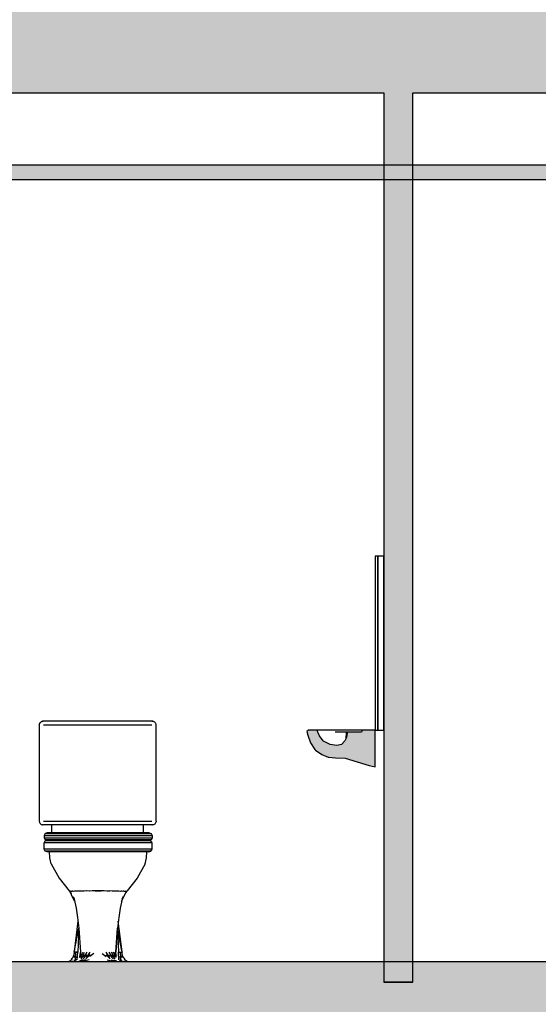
# Model space of a CAD drawing. Header units: metres. Extents: x -1 to 430, y -65 to 31.
# Tile 10 of 69: x 237.28 to 239.07, y -55.09 to -51.69. Entities that reach past the tile are written whole.
import ezdxf

# ---------------------------------------------------------------- set-up
doc = ezdxf.new("R2010")
doc.units = ezdxf.units.M
doc.linetypes.add('CONTINUA', pattern=[0])
doc.layers.add('+++++ CÀLCUL SECCIÓ G', color=7, linetype='CONTINUA', lineweight=25)

msp = doc.modelspace()

# ---------------------------------------------------------------- hatches: boundary and pattern name
at = {"layer": '+++++ CÀLCUL SECCIÓ G', "linetype": 'CONTINUA', "lineweight": 25, "true_color": 0xababab, "transparency": 33554687}
for points in [[(231.5943, -51.64), (231.5943, -51.94), (244.9456, -51.94), (244.9456, -51.64)], [(243.5943, -55.31), (243.5943, -55.01), (233.5243, -55.01), (233.5243, -55.31)]]:
    msp.add_hatch(color=253, dxfattribs=at).paths.add_polyline_path(points)
at = {"layer": '+++++ CÀLCUL SECCIÓ G', "linetype": 'CONTINUA', "lineweight": 25, "true_color": 0xa0a0a0, "transparency": 33554687}
msp.add_hatch(color=253, dxfattribs=at).paths.add_polyline_path([(238.6343, -51.94), (238.5343, -51.94), (238.5343, -55.01), (238.6343, -55.01)])
at = {"layer": '+++++ CÀLCUL SECCIÓ G', "linetype": 'CONTINUA', "lineweight": 25, "transparency": 33554687}
for color, points in [(34, [(243.4485, -52.19), (236.0265, -52.19), (236.0265, -52.24), (243.4485, -52.24)]), (32, [(231.5943, -54.94), (231.5943, -55.01), (247.2871, -55.01), (247.2871, -54.94)])]:
    msp.add_hatch(color=color, dxfattribs=at).paths.add_polyline_path(points)
at = {"layer": '+++++ CÀLCUL SECCIÓ G', "linetype": 'CONTINUA', "lineweight": 25, "true_color": 0x656565, "transparency": 33554687}
msp.add_hatch(color=251, dxfattribs=at).paths.add_polyline_path([(238.2691, -54.1445), (238.2688, -54.1447), (238.2718, -54.1576), (238.2815, -54.1843), (238.2965, -54.2073), (238.2986, -54.2097), (238.32, -54.2242), (238.342, -54.2331), (238.3445, -54.2336), (238.3673, -54.2357), (238.4015, -54.2364), (238.4838, -54.2617), (238.5043, -54.2667), (238.5043, -54.14), (238.46, -54.14), (238.4577, -54.1475), (238.4078, -54.1475), (238.4066, -54.1592), (238.4051, -54.1676), (238.4004, -54.177), (238.389, -54.1898), (238.3728, -54.1933), (238.3492, -54.1891), (238.3258, -54.1779), (238.3247, -54.177), (238.3122, -54.1592), (238.3073, -54.1475), (238.3044, -54.14), (238.2743, -54.14)])

# ---------------------------------------------------------------- linework, layer by layer
at = {"layer": '+++++ CÀLCUL SECCIÓ G', "color": 7, "linetype": 'CONTINUA', "lineweight": 25, "transparency": 33554687}
for p, q in [((236.1243, -51.94), (238.5343, -51.94)), ((238.5343, -51.94), (238.5343, -55.01)), ((238.6343, -51.94), (240.0443, -51.94)), ((238.6343, -55.01), (238.6343, -51.94)), ((243.4485, -52.19), (236.0265, -52.19)), ((236.0265, -52.24), (243.4485, -52.24)), ((238.5043, -53.54), (238.5043, -54.14)), ((238.5143, -53.54), (238.5043, -53.54)), ((238.5143, -54.14), (238.5143, -53.54)), ((238.5143, -53.54), (238.5143, -54.14)), ((238.5343, -53.54), (238.5143, -53.54)), ((238.5343, -54.14), (238.5343, -53.54)), ((237.3457, -54.122), (237.3459, -54.12)), ((237.3457, -54.122), (237.3457, -54.4545)), ((237.3459, -54.12), (237.3465, -54.118)), ((237.3475, -54.116), (237.3465, -54.118)), ((237.3475, -54.116), (237.3488, -54.114)), ((237.3488, -54.114), (237.3504, -54.112)), ((237.3504, -54.112), (237.3523, -54.111)), ((237.3544, -54.11), (237.3523, -54.111)), ((237.3544, -54.11), (237.3551, -54.1098)), ((237.3567, -54.1095), (237.3551, -54.1098)), ((237.3551, -54.1098), (237.3555, -54.1097)), ((237.3572, -54.1094), (237.3555, -54.1097)), ((237.3555, -54.1097), (237.3561, -54.1096)), ((237.3561, -54.1096), (237.3566, -54.1095)), ((237.3561, -54.1096), (237.3566, -54.1095)), ((237.3589, -54.109), (237.3566, -54.1095)), ((237.3567, -54.1095), (237.3589, -54.109)), ((237.3574, -54.1093), (237.3567, -54.1095)), ((237.3567, -54.1095), (237.3571, -54.1094)), ((237.3572, -54.1094), (237.3584, -54.1091)), ((237.3572, -54.1094), (237.3572, -54.1094)), ((237.3596, -54.109), (237.3589, -54.109)), ((237.4538, -54.109), (237.3596, -54.109)), ((237.3603, -54.122), (237.4538, -54.122)), ((237.6406, -54.109), (237.4538, -54.109)), ((237.4538, -54.122), (237.6406, -54.122)), ((237.734, -54.109), (237.6406, -54.109)), ((237.6406, -54.122), (237.734, -54.122)), ((237.734, -54.1095), (237.734, -54.109)), ((237.734, -54.109), (237.7354, -54.109)), ((237.734, -54.109), (237.7366, -54.1095)), ((237.7366, -54.1095), (237.734, -54.1095)), ((237.7366, -54.1095), (237.7354, -54.109)), ((237.7354, -54.109), (237.7377, -54.1095)), ((237.7377, -54.1095), (237.7366, -54.1095)), ((237.7399, -54.11), (237.7377, -54.1095)), ((237.742, -54.111), (237.7399, -54.11)), ((237.7439, -54.112), (237.742, -54.111)), ((237.7455, -54.114), (237.7439, -54.112)), ((237.7468, -54.116), (237.7455, -54.114)), ((237.7478, -54.118), (237.7468, -54.116)), ((237.7484, -54.12), (237.7478, -54.118)), ((237.7486, -54.122), (237.7484, -54.12)), ((237.7486, -54.4545), (237.7486, -54.122)), ((238.2691, -54.1445), (238.2688, -54.1447)), ((238.2688, -54.1447), (238.2718, -54.1576)), ((238.2743, -54.14), (238.2691, -54.1445)), ((238.2718, -54.1576), (238.2815, -54.1843)), ((238.3044, -54.14), (238.2743, -54.14)), ((238.3073, -54.1475), (238.3044, -54.14)), ((238.3196, -54.14), (238.3044, -54.14)), ((238.3122, -54.1592), (238.3073, -54.1475)), ((238.3247, -54.177), (238.3122, -54.1592)), ((238.3411, -54.14), (238.3196, -54.14)), ((238.3666, -54.14), (238.3411, -54.14)), ((238.3887, -54.14), (238.3666, -54.14)), ((238.3855, -54.1475), (238.3667, -54.1475)), ((238.4046, -54.1475), (238.3855, -54.1475)), ((238.4261, -54.14), (238.3887, -54.14)), ((238.4051, -54.1676), (238.4004, -54.177)), ((238.4046, -54.1475), (238.4049, -54.1592)), ((238.4078, -54.1475), (238.4046, -54.1475)), ((238.4051, -54.1676), (238.4049, -54.1592)), ((238.4066, -54.1592), (238.4051, -54.1676)), ((238.4078, -54.1475), (238.4066, -54.1592)), ((238.4577, -54.1475), (238.4078, -54.1475)), ((238.4545, -54.14), (238.4261, -54.14)), ((238.46, -54.14), (238.4545, -54.14)), ((238.46, -54.14), (238.4577, -54.1475)), ((238.5043, -54.14), (238.46, -54.14)), ((238.5043, -54.14), (238.5143, -54.14)), ((238.5043, -54.2667), (238.5043, -54.14)), ((238.5143, -54.14), (238.5343, -54.14)), ((238.2815, -54.1843), (238.2965, -54.2073)), ((238.3258, -54.1779), (238.3247, -54.177)), ((238.3492, -54.1891), (238.3258, -54.1779)), ((238.3728, -54.1933), (238.3492, -54.1891)), ((238.389, -54.1898), (238.3728, -54.1933)), ((238.4004, -54.177), (238.389, -54.1898)), ((238.2965, -54.2073), (238.2986, -54.2097)), ((238.2986, -54.2097), (238.32, -54.2242)), ((238.32, -54.2242), (238.342, -54.2331)), ((238.342, -54.2331), (238.3445, -54.2336)), ((238.3445, -54.2336), (238.3673, -54.2357)), ((238.3673, -54.2357), (238.4015, -54.2364)), ((238.4015, -54.2364), (238.4838, -54.2617)), ((238.4838, -54.2617), (238.5043, -54.2667)), ((237.3457, -54.4545), (237.3459, -54.4565)), ((237.3459, -54.4565), (237.3465, -54.4585)), ((237.3475, -54.4605), (237.3465, -54.4585)), ((237.3475, -54.4605), (237.3488, -54.4625)), ((237.3488, -54.4625), (237.3504, -54.4645)), ((237.3504, -54.4645), (237.3523, -54.4655)), ((237.3544, -54.4665), (237.3523, -54.4655)), ((237.3544, -54.4665), (237.3566, -54.467)), ((237.3589, -54.4675), (237.3566, -54.467)), ((237.3589, -54.4675), (237.3567, -54.467)), ((237.3596, -54.4675), (237.3589, -54.4675)), ((237.4538, -54.4675), (237.3596, -54.4675)), ((237.3603, -54.4545), (237.4538, -54.4545)), ((237.3876, -54.4763), (237.3875, -54.4848)), ((237.3876, -54.4675), (237.3876, -54.4763)), ((237.7049, -54.4675), (237.3876, -54.4675)), ((237.4538, -54.4545), (237.6406, -54.4545)), ((237.6406, -54.4675), (237.4538, -54.4675)), ((237.6406, -54.4545), (237.734, -54.4545)), ((237.734, -54.4675), (237.6406, -54.4675)), ((237.7049, -54.4763), (237.7049, -54.4675)), ((237.705, -54.4848), (237.7049, -54.4763)), ((237.734, -54.4675), (237.7354, -54.4675)), ((237.7377, -54.467), (237.7354, -54.4675)), ((237.7399, -54.4665), (237.7377, -54.467)), ((237.742, -54.4655), (237.7399, -54.4665)), ((237.7439, -54.4645), (237.742, -54.4655)), ((237.7455, -54.4625), (237.7439, -54.4645)), ((237.7468, -54.4605), (237.7455, -54.4625)), ((237.7478, -54.4585), (237.7468, -54.4605)), ((237.7484, -54.4565), (237.7478, -54.4585)), ((237.7486, -54.4545), (237.7484, -54.4565)), ((237.3661, -54.4974), (237.3619, -54.5036)), ((237.3619, -54.5036), (237.3619, -54.5114)), ((237.3619, -54.5036), (237.3646, -54.5036)), ((237.3619, -54.5114), (237.3646, -54.5114)), ((237.3619, -54.5114), (237.3661, -54.5176)), ((237.3646, -54.5036), (237.3703, -54.5036)), ((237.3646, -54.5114), (237.3703, -54.5114)), ((237.3729, -54.495), (237.3661, -54.4974)), ((237.3661, -54.4974), (237.3688, -54.4974)), ((237.3688, -54.4974), (237.3744, -54.4974)), ((237.3703, -54.5036), (237.3787, -54.5036)), ((237.3703, -54.5114), (237.3787, -54.5114)), ((237.3756, -54.495), (237.3729, -54.495)), ((237.3756, -54.495), (237.3729, -54.495)), ((237.3744, -54.4974), (237.3827, -54.4974)), ((237.3811, -54.495), (237.3756, -54.495)), ((237.3811, -54.495), (237.3756, -54.495)), ((237.3787, -54.5036), (237.3899, -54.5036)), ((237.3787, -54.5114), (237.3899, -54.5114)), ((237.3892, -54.495), (237.3811, -54.495)), ((237.3892, -54.495), (237.3811, -54.495)), ((237.3827, -54.4974), (237.3938, -54.4974)), ((237.3875, -54.4848), (237.3874, -54.4928)), ((237.3874, -54.4928), (237.3874, -54.495)), ((237.4, -54.495), (237.3892, -54.495)), ((237.4, -54.495), (237.3892, -54.495)), ((237.3899, -54.5036), (237.4037, -54.5036)), ((237.3899, -54.5114), (237.4037, -54.5114)), ((237.3938, -54.4974), (237.4074, -54.4974)), ((237.4134, -54.495), (237.4, -54.495)), ((237.4134, -54.495), (237.4, -54.495)), ((237.4037, -54.5036), (237.4204, -54.5036)), ((237.4037, -54.5114), (237.4204, -54.5114)), ((237.4074, -54.4974), (237.4238, -54.4974)), ((237.4293, -54.495), (237.4134, -54.495)), ((237.4293, -54.495), (237.4134, -54.495)), ((237.4204, -54.5036), (237.4306, -54.5036)), ((237.4204, -54.5114), (237.4306, -54.5114)), ((237.4238, -54.4974), (237.4336, -54.4974)), ((237.4384, -54.495), (237.4293, -54.495)), ((237.4384, -54.495), (237.4293, -54.495)), ((237.4306, -54.5036), (237.4414, -54.5036)), ((237.4306, -54.5114), (237.4414, -54.5114)), ((237.4336, -54.4974), (237.4441, -54.4974)), ((237.4484, -54.495), (237.4384, -54.495)), ((237.4484, -54.495), (237.4384, -54.495)), ((237.4414, -54.5036), (237.4529, -54.5036)), ((237.4414, -54.5114), (237.4529, -54.5114)), ((237.4441, -54.4974), (237.4553, -54.4974)), ((237.4592, -54.495), (237.4484, -54.495)), ((237.4592, -54.495), (237.4484, -54.495)), ((237.4529, -54.5036), (237.4653, -54.5036)), ((237.4529, -54.5114), (237.4653, -54.5114)), ((237.4553, -54.4974), (237.4674, -54.4974)), ((237.4707, -54.495), (237.4592, -54.495)), ((237.4707, -54.495), (237.4592, -54.495)), ((237.4653, -54.5036), (237.4783, -54.5036)), ((237.4653, -54.5114), (237.4783, -54.5114)), ((237.4674, -54.4974), (237.48, -54.4974)), ((237.4828, -54.495), (237.4707, -54.495)), ((237.4828, -54.495), (237.4707, -54.495)), ((237.4783, -54.5036), (237.4918, -54.5036)), ((237.4783, -54.5114), (237.4918, -54.5114)), ((237.48, -54.4974), (237.4932, -54.4974)), ((237.4954, -54.495), (237.4828, -54.495)), ((237.4954, -54.495), (237.4828, -54.495)), ((237.4918, -54.5036), (237.5057, -54.5036)), ((237.4918, -54.5114), (237.5057, -54.5114)), ((237.4932, -54.4974), (237.5067, -54.4974)), ((237.5083, -54.495), (237.4954, -54.495)), ((237.5083, -54.495), (237.4954, -54.495)), ((237.5057, -54.5036), (237.52, -54.5036)), ((237.5057, -54.5114), (237.52, -54.5114)), ((237.5067, -54.4974), (237.5206, -54.4974)), ((237.5216, -54.495), (237.5083, -54.495)), ((237.5216, -54.495), (237.5083, -54.495)), ((237.52, -54.5036), (237.5344, -54.5036)), ((237.52, -54.5114), (237.5344, -54.5114)), ((237.5206, -54.4974), (237.5347, -54.4974)), ((237.5351, -54.495), (237.5216, -54.495)), ((237.5351, -54.495), (237.5216, -54.495)), ((237.5344, -54.5036), (237.5486, -54.5036)), ((237.5344, -54.5114), (237.5486, -54.5114)), ((237.5347, -54.4974), (237.5486, -54.4974)), ((237.5486, -54.495), (237.5351, -54.495)), ((237.5486, -54.495), (237.5351, -54.495)), ((237.5622, -54.495), (237.5486, -54.495)), ((237.5622, -54.495), (237.5486, -54.495)), ((237.5486, -54.4974), (237.5625, -54.4974)), ((237.5486, -54.5036), (237.5628, -54.5036)), ((237.5486, -54.5114), (237.5628, -54.5114)), ((237.5756, -54.495), (237.5622, -54.495)), ((237.5756, -54.495), (237.5622, -54.495)), ((237.5625, -54.4974), (237.5766, -54.4974)), ((237.5628, -54.5036), (237.5772, -54.5036)), ((237.5628, -54.5114), (237.5772, -54.5114)), ((237.5889, -54.495), (237.5756, -54.495)), ((237.5889, -54.495), (237.5756, -54.495)), ((237.5766, -54.4974), (237.5905, -54.4974)), ((237.5772, -54.5036), (237.5915, -54.5036)), ((237.5772, -54.5114), (237.5915, -54.5114)), ((237.6019, -54.495), (237.5889, -54.495)), ((237.6019, -54.495), (237.5889, -54.495)), ((237.5905, -54.4974), (237.6041, -54.4974)), ((237.5915, -54.5036), (237.6054, -54.5036)), ((237.5915, -54.5114), (237.6054, -54.5114)), ((237.6144, -54.495), (237.6019, -54.495)), ((237.6144, -54.495), (237.6019, -54.495)), ((237.6041, -54.4974), (237.6172, -54.4974)), ((237.6054, -54.5036), (237.619, -54.5036)), ((237.6054, -54.5114), (237.619, -54.5114)), ((237.6265, -54.495), (237.6144, -54.495)), ((237.6265, -54.495), (237.6144, -54.495)), ((237.6172, -54.4974), (237.6299, -54.4974)), ((237.619, -54.5036), (237.6319, -54.5036)), ((237.619, -54.5114), (237.6319, -54.5114)), ((237.638, -54.495), (237.6265, -54.495)), ((237.638, -54.495), (237.6265, -54.495)), ((237.6299, -54.4974), (237.6419, -54.4974)), ((237.6319, -54.5036), (237.6443, -54.5036)), ((237.6319, -54.5114), (237.6443, -54.5114)), ((237.6488, -54.495), (237.638, -54.495)), ((237.6488, -54.495), (237.638, -54.495)), ((237.6419, -54.4974), (237.6532, -54.4974)), ((237.6443, -54.5036), (237.6559, -54.5036)), ((237.6443, -54.5114), (237.6559, -54.5114)), ((237.6588, -54.495), (237.6488, -54.495)), ((237.6588, -54.495), (237.6488, -54.495)), ((237.6532, -54.4974), (237.6636, -54.4974)), ((237.6559, -54.5036), (237.6666, -54.5036)), ((237.6559, -54.5114), (237.6666, -54.5114)), ((237.668, -54.495), (237.6588, -54.495)), ((237.668, -54.495), (237.6588, -54.495)), ((237.6636, -54.4974), (237.6734, -54.4974)), ((237.6666, -54.5036), (237.6768, -54.5036)), ((237.6666, -54.5114), (237.6768, -54.5114)), ((237.6838, -54.495), (237.668, -54.495)), ((237.6838, -54.495), (237.668, -54.495)), ((237.6734, -54.4974), (237.6898, -54.4974)), ((237.6768, -54.5036), (237.6935, -54.5036)), ((237.6768, -54.5114), (237.6935, -54.5114)), ((237.6972, -54.495), (237.6838, -54.495)), ((237.6972, -54.495), (237.6838, -54.495)), ((237.6898, -54.4974), (237.7035, -54.4974)), ((237.6935, -54.5036), (237.7073, -54.5036)), ((237.6935, -54.5114), (237.7073, -54.5114)), ((237.708, -54.495), (237.6972, -54.495)), ((237.708, -54.495), (237.6972, -54.495)), ((237.7035, -54.4974), (237.7145, -54.4974)), ((237.7051, -54.4928), (237.705, -54.4848)), ((237.7051, -54.495), (237.7051, -54.4928)), ((237.7073, -54.5036), (237.7185, -54.5036)), ((237.7073, -54.5114), (237.7185, -54.5114)), ((237.7162, -54.495), (237.708, -54.495)), ((237.7162, -54.495), (237.708, -54.495)), ((237.7145, -54.4974), (237.7228, -54.4974)), ((237.7216, -54.495), (237.7162, -54.495)), ((237.7216, -54.495), (237.7162, -54.495)), ((237.7185, -54.5036), (237.727, -54.5036)), ((237.7185, -54.5114), (237.727, -54.5114)), ((237.7243, -54.495), (237.7216, -54.495)), ((237.7243, -54.495), (237.7216, -54.495)), ((237.7228, -54.4974), (237.7284, -54.4974)), ((237.7243, -54.495), (237.7311, -54.4974)), ((237.727, -54.5036), (237.7326, -54.5036)), ((237.727, -54.5114), (237.7326, -54.5114)), ((237.7284, -54.4974), (237.7311, -54.4974)), ((237.7311, -54.4974), (237.7354, -54.5036)), ((237.7354, -54.5114), (237.7311, -54.5176)), ((237.7326, -54.5036), (237.7354, -54.5036)), ((237.7326, -54.5114), (237.7354, -54.5114)), ((237.7354, -54.5036), (237.7354, -54.5114)), ((237.3621, -54.5286), (237.3664, -54.5224)), ((237.3621, -54.5514), (237.3621, -54.5286)), ((237.3636, -54.5286), (237.3621, -54.5286)), ((237.3692, -54.5286), (237.3636, -54.5286)), ((237.3661, -54.5176), (237.3688, -54.5176)), ((237.3661, -54.5176), (237.3729, -54.52)), ((237.3664, -54.5224), (237.3732, -54.52)), ((237.3678, -54.5224), (237.3664, -54.5224)), ((237.3733, -54.5224), (237.3678, -54.5224)), ((237.3688, -54.5176), (237.3744, -54.5176)), ((237.378, -54.5286), (237.3692, -54.5286)), ((237.3736, -54.52), (237.3729, -54.52)), ((237.3729, -54.52), (237.3736, -54.52)), ((237.382, -54.5224), (237.3733, -54.5224)), ((237.3746, -54.52), (237.3736, -54.52)), ((237.3744, -54.5176), (237.3827, -54.5176)), ((237.38, -54.52), (237.3746, -54.52)), ((237.3892, -54.5286), (237.378, -54.5286)), ((237.3885, -54.52), (237.38, -54.52)), ((237.3931, -54.5224), (237.382, -54.5224)), ((237.3827, -54.5176), (237.3938, -54.5176)), ((237.3994, -54.52), (237.3885, -54.52)), ((237.4032, -54.5286), (237.3892, -54.5286)), ((237.4069, -54.5224), (237.3931, -54.5224)), ((237.3938, -54.5176), (237.4074, -54.5176)), ((237.4129, -54.52), (237.3994, -54.52)), ((237.4199, -54.5286), (237.4032, -54.5286)), ((237.4233, -54.5224), (237.4069, -54.5224)), ((237.4074, -54.5176), (237.4238, -54.5176)), ((237.4289, -54.52), (237.4129, -54.52)), ((237.4296, -54.5286), (237.4199, -54.5286)), ((237.4326, -54.5224), (237.4233, -54.5224)), ((237.4238, -54.5176), (237.4336, -54.5176)), ((237.4374, -54.52), (237.4289, -54.52)), ((237.4404, -54.5286), (237.4296, -54.5286)), ((237.4431, -54.5224), (237.4326, -54.5224)), ((237.4336, -54.5176), (237.4441, -54.5176)), ((237.4475, -54.52), (237.4374, -54.52)), ((237.452, -54.5286), (237.4404, -54.5286)), ((237.4544, -54.5224), (237.4431, -54.5224)), ((237.4441, -54.5176), (237.4553, -54.5176)), ((237.4583, -54.52), (237.4475, -54.52)), ((237.4644, -54.5286), (237.452, -54.5286)), ((237.4665, -54.5224), (237.4544, -54.5224)), ((237.4553, -54.5176), (237.4674, -54.5176)), ((237.4699, -54.52), (237.4583, -54.52)), ((237.4775, -54.5286), (237.4644, -54.5286)), ((237.4792, -54.5224), (237.4665, -54.5224)), ((237.4674, -54.5176), (237.48, -54.5176)), ((237.482, -54.52), (237.4699, -54.52)), ((237.4911, -54.5286), (237.4775, -54.5286)), ((237.4925, -54.5224), (237.4792, -54.5224)), ((237.48, -54.5176), (237.4932, -54.5176)), ((237.4947, -54.52), (237.482, -54.52)), ((237.5051, -54.5286), (237.4911, -54.5286)), ((237.5062, -54.5224), (237.4925, -54.5224)), ((237.4932, -54.5176), (237.5067, -54.5176)), ((237.5078, -54.52), (237.4947, -54.52)), ((237.5195, -54.5286), (237.5051, -54.5286)), ((237.5201, -54.5224), (237.5062, -54.5224)), ((237.5067, -54.5176), (237.5206, -54.5176)), ((237.5212, -54.52), (237.5078, -54.52)), ((237.534, -54.5286), (237.5195, -54.5286)), ((237.5343, -54.5224), (237.5201, -54.5224)), ((237.5206, -54.5176), (237.5347, -54.5176)), ((237.5347, -54.52), (237.5212, -54.52)), ((237.5488, -54.5286), (237.534, -54.5286)), ((237.5488, -54.5224), (237.5343, -54.5224)), ((237.5347, -54.5176), (237.5486, -54.5176)), ((237.5488, -54.52), (237.5347, -54.52)), ((237.5486, -54.5176), (237.5625, -54.5176)), ((237.5625, -54.52), (237.5488, -54.52)), ((237.563, -54.5224), (237.5488, -54.5224)), ((237.5632, -54.5286), (237.5488, -54.5286)), ((237.5625, -54.5176), (237.5766, -54.5176)), ((237.5761, -54.52), (237.5625, -54.52)), ((237.5771, -54.5224), (237.563, -54.5224)), ((237.5777, -54.5286), (237.5632, -54.5286)), ((237.5894, -54.52), (237.5761, -54.52)), ((237.5766, -54.5176), (237.5905, -54.5176)), ((237.5911, -54.5224), (237.5771, -54.5224)), ((237.5921, -54.5286), (237.5777, -54.5286)), ((237.6025, -54.52), (237.5894, -54.52)), ((237.5905, -54.5176), (237.6041, -54.5176)), ((237.6047, -54.5224), (237.5911, -54.5224)), ((237.6061, -54.5286), (237.5921, -54.5286)), ((237.6152, -54.52), (237.6025, -54.52)), ((237.6041, -54.5176), (237.6172, -54.5176)), ((237.618, -54.5224), (237.6047, -54.5224)), ((237.6197, -54.5286), (237.6061, -54.5286)), ((237.6273, -54.52), (237.6152, -54.52)), ((237.6172, -54.5176), (237.6299, -54.5176)), ((237.6307, -54.5224), (237.618, -54.5224)), ((237.6328, -54.5286), (237.6197, -54.5286)), ((237.6389, -54.52), (237.6273, -54.52)), ((237.6299, -54.5176), (237.6419, -54.5176)), ((237.6428, -54.5224), (237.6307, -54.5224)), ((237.6452, -54.5286), (237.6328, -54.5286)), ((237.6497, -54.52), (237.6389, -54.52)), ((237.6419, -54.5176), (237.6532, -54.5176)), ((237.6541, -54.5224), (237.6428, -54.5224)), ((237.6568, -54.5286), (237.6452, -54.5286)), ((237.6598, -54.52), (237.6497, -54.52)), ((237.6532, -54.5176), (237.6636, -54.5176)), ((237.6647, -54.5224), (237.6541, -54.5224)), ((237.6677, -54.5286), (237.6568, -54.5286)), ((237.6684, -54.52), (237.6598, -54.52)), ((237.6636, -54.5176), (237.6734, -54.5176)), ((237.6739, -54.5224), (237.6647, -54.5224)), ((237.6773, -54.5286), (237.6677, -54.5286)), ((237.6843, -54.52), (237.6684, -54.52)), ((237.6734, -54.5176), (237.6898, -54.5176)), ((237.6903, -54.5224), (237.6739, -54.5224)), ((237.6941, -54.5286), (237.6773, -54.5286)), ((237.6978, -54.52), (237.6843, -54.52)), ((237.6898, -54.5176), (237.7035, -54.5176)), ((237.7041, -54.5224), (237.6903, -54.5224)), ((237.708, -54.5286), (237.6941, -54.5286)), ((237.7087, -54.52), (237.6978, -54.52)), ((237.7035, -54.5176), (237.7145, -54.5176)), ((237.7152, -54.5224), (237.7041, -54.5224)), ((237.7192, -54.5286), (237.708, -54.5286)), ((237.7172, -54.52), (237.7087, -54.52)), ((237.7145, -54.5176), (237.7228, -54.5176)), ((237.7239, -54.5224), (237.7152, -54.5224)), ((237.7226, -54.52), (237.7172, -54.52)), ((237.728, -54.5286), (237.7192, -54.5286)), ((237.7236, -54.52), (237.7226, -54.52)), ((237.7228, -54.5176), (237.7284, -54.5176)), ((237.7243, -54.52), (237.7236, -54.52)), ((237.7236, -54.52), (237.7243, -54.52)), ((237.7294, -54.5224), (237.7239, -54.5224)), ((237.7309, -54.5224), (237.724, -54.52)), ((237.7311, -54.5176), (237.7243, -54.52)), ((237.7336, -54.5286), (237.728, -54.5286)), ((237.7284, -54.5176), (237.7311, -54.5176)), ((237.7309, -54.5224), (237.7294, -54.5224)), ((237.7351, -54.5286), (237.7309, -54.5224)), ((237.7351, -54.5286), (237.7336, -54.5286)), ((237.7351, -54.5514), (237.7351, -54.5286)), ((237.3636, -54.5514), (237.3621, -54.5514)), ((237.3664, -54.5576), (237.3621, -54.5514)), ((237.3692, -54.5514), (237.3636, -54.5514)), ((237.3678, -54.5576), (237.3664, -54.5576)), ((237.3732, -54.56), (237.3664, -54.5576)), ((237.3733, -54.5576), (237.3678, -54.5576)), ((237.378, -54.5514), (237.3692, -54.5514)), ((237.3746, -54.56), (237.3732, -54.56)), ((237.382, -54.5576), (237.3733, -54.5576)), ((237.38, -54.56), (237.3746, -54.56)), ((237.3892, -54.5514), (237.378, -54.5514)), ((237.3885, -54.56), (237.38, -54.56)), ((237.3818, -54.581), (237.3806, -54.56)), ((237.3868, -54.601), (237.3818, -54.581)), ((237.3931, -54.5576), (237.382, -54.5576)), ((237.3994, -54.56), (237.3885, -54.56)), ((237.4032, -54.5514), (237.3892, -54.5514)), ((237.4069, -54.5576), (237.3931, -54.5576)), ((237.4129, -54.56), (237.3994, -54.56)), ((237.4199, -54.5514), (237.4032, -54.5514)), ((237.4233, -54.5576), (237.4069, -54.5576)), ((237.4289, -54.56), (237.4129, -54.56)), ((237.4296, -54.5514), (237.4199, -54.5514)), ((237.4326, -54.5576), (237.4233, -54.5576)), ((237.4374, -54.56), (237.4289, -54.56)), ((237.4404, -54.5514), (237.4296, -54.5514)), ((237.4431, -54.5576), (237.4326, -54.5576)), ((237.4475, -54.56), (237.4374, -54.56)), ((237.452, -54.5514), (237.4404, -54.5514)), ((237.4544, -54.5576), (237.4431, -54.5576)), ((237.4583, -54.56), (237.4475, -54.56)), ((237.4644, -54.5514), (237.452, -54.5514)), ((237.4665, -54.5576), (237.4544, -54.5576)), ((237.4699, -54.56), (237.4583, -54.56)), ((237.4775, -54.5514), (237.4644, -54.5514)), ((237.4792, -54.5576), (237.4665, -54.5576)), ((237.482, -54.56), (237.4699, -54.56)), ((237.4911, -54.5514), (237.4775, -54.5514)), ((237.4925, -54.5576), (237.4792, -54.5576)), ((237.4947, -54.56), (237.482, -54.56)), ((237.5051, -54.5514), (237.4911, -54.5514)), ((237.5062, -54.5576), (237.4925, -54.5576)), ((237.5078, -54.56), (237.4947, -54.56)), ((237.5195, -54.5514), (237.5051, -54.5514)), ((237.5201, -54.5576), (237.5062, -54.5576)), ((237.5212, -54.56), (237.5078, -54.56)), ((237.534, -54.5514), (237.5195, -54.5514)), ((237.5343, -54.5576), (237.5201, -54.5576)), ((237.5347, -54.56), (237.5212, -54.56)), ((237.5488, -54.5514), (237.534, -54.5514)), ((237.5488, -54.5576), (237.5343, -54.5576)), ((237.5488, -54.56), (237.5347, -54.56)), ((237.5632, -54.5514), (237.5488, -54.5514)), ((237.563, -54.5576), (237.5488, -54.5576)), ((237.5625, -54.56), (237.5488, -54.56)), ((237.5761, -54.56), (237.5625, -54.56)), ((237.5771, -54.5576), (237.563, -54.5576)), ((237.5777, -54.5514), (237.5632, -54.5514)), ((237.5894, -54.56), (237.5761, -54.56)), ((237.5911, -54.5576), (237.5771, -54.5576)), ((237.5921, -54.5514), (237.5777, -54.5514)), ((237.6025, -54.56), (237.5894, -54.56)), ((237.6047, -54.5576), (237.5911, -54.5576)), ((237.6061, -54.5514), (237.5921, -54.5514)), ((237.6152, -54.56), (237.6025, -54.56)), ((237.618, -54.5576), (237.6047, -54.5576)), ((237.6197, -54.5514), (237.6061, -54.5514)), ((237.6273, -54.56), (237.6152, -54.56)), ((237.6307, -54.5576), (237.618, -54.5576)), ((237.6328, -54.5514), (237.6197, -54.5514)), ((237.6389, -54.56), (237.6273, -54.56)), ((237.6428, -54.5576), (237.6307, -54.5576)), ((237.6452, -54.5514), (237.6328, -54.5514)), ((237.6497, -54.56), (237.6389, -54.56)), ((237.6541, -54.5576), (237.6428, -54.5576)), ((237.6568, -54.5514), (237.6452, -54.5514)), ((237.6598, -54.56), (237.6497, -54.56)), ((237.6647, -54.5576), (237.6541, -54.5576)), ((237.6677, -54.5514), (237.6568, -54.5514)), ((237.6684, -54.56), (237.6598, -54.56)), ((237.6739, -54.5576), (237.6647, -54.5576)), ((237.6773, -54.5514), (237.6677, -54.5514)), ((237.6843, -54.56), (237.6684, -54.56)), ((237.6903, -54.5576), (237.6739, -54.5576)), ((237.6941, -54.5514), (237.6773, -54.5514)), ((237.6978, -54.56), (237.6843, -54.56)), ((237.7041, -54.5576), (237.6903, -54.5576)), ((237.708, -54.5514), (237.6941, -54.5514)), ((237.7087, -54.56), (237.6978, -54.56)), ((237.7152, -54.5576), (237.7041, -54.5576)), ((237.7192, -54.5514), (237.708, -54.5514)), ((237.7172, -54.56), (237.7087, -54.56)), ((237.7106, -54.601), (237.7156, -54.581)), ((237.7239, -54.5576), (237.7152, -54.5576)), ((237.7156, -54.581), (237.7167, -54.56)), ((237.7226, -54.56), (237.7172, -54.56)), ((237.728, -54.5514), (237.7192, -54.5514)), ((237.724, -54.56), (237.7226, -54.56)), ((237.7294, -54.5576), (237.7239, -54.5576)), ((237.724, -54.56), (237.7309, -54.5576)), ((237.7336, -54.5514), (237.728, -54.5514)), ((237.7309, -54.5576), (237.7294, -54.5576)), ((237.7309, -54.5576), (237.7351, -54.5514)), ((237.7351, -54.5514), (237.7336, -54.5514)), ((237.3868, -54.601), (237.4137, -54.651)), ((237.7106, -54.601), (237.6837, -54.651)), ((237.4137, -54.651), (237.4487, -54.695)), ((237.6837, -54.651), (237.6487, -54.695)), ((237.4487, -54.695), (237.4506, -54.6965)), ((237.4506, -54.6965), (237.4535, -54.7)), ((237.4506, -54.6965), (237.4506, -54.6965)), ((237.4513, -54.6968), (237.4506, -54.6965)), ((237.4514, -54.6969), (237.4513, -54.6968)), ((237.4515, -54.6969), (237.4514, -54.6969)), ((237.4515, -54.6963), (237.4515, -54.6963)), ((237.4515, -54.6963), (237.4515, -54.6964)), ((237.4527, -54.6966), (237.4515, -54.6963)), ((237.4515, -54.6964), (237.4515, -54.6969)), ((237.4567, -54.709), (237.4523, -54.6986)), ((237.4533, -54.6968), (237.4527, -54.6966)), ((237.4534, -54.6968), (237.4533, -54.6968)), ((237.4544, -54.6962), (237.4534, -54.6968)), ((237.4534, -54.6999), (237.4558, -54.7047)), ((237.4544, -54.6962), (237.4544, -54.6962)), ((237.4544, -54.6962), (237.4544, -54.6962)), ((237.4561, -54.6964), (237.4544, -54.6962)), ((237.4572, -54.6966), (237.4561, -54.6964)), ((237.4676, -54.7301), (237.4567, -54.709)), ((237.4574, -54.6966), (237.4572, -54.6966)), ((237.4595, -54.6961), (237.4574, -54.6966)), ((237.4596, -54.696), (237.4595, -54.6961)), ((237.4596, -54.696), (237.4596, -54.696)), ((237.4606, -54.6961), (237.4596, -54.696)), ((237.4616, -54.6962), (237.4606, -54.6961)), ((237.4636, -54.6965), (237.4616, -54.6962)), ((237.4626, -54.714), (237.4668, -54.723)), ((237.4639, -54.6965), (237.4636, -54.6965)), ((237.4672, -54.6959), (237.4639, -54.6965)), ((237.4673, -54.6958), (237.4672, -54.6959)), ((237.4673, -54.6958), (237.4673, -54.6958)), ((237.4684, -54.6959), (237.4673, -54.6958)), ((237.4696, -54.696), (237.4684, -54.6959)), ((237.4727, -54.6964), (237.4696, -54.696)), ((237.4731, -54.6964), (237.4727, -54.6964)), ((237.4777, -54.6957), (237.4731, -54.6964)), ((237.4778, -54.6956), (237.4777, -54.6957)), ((237.4779, -54.6956), (237.4778, -54.6956)), ((237.4789, -54.6957), (237.4779, -54.6956)), ((237.4802, -54.6958), (237.4789, -54.6957)), ((237.4848, -54.6964), (237.4802, -54.6958)), ((237.4853, -54.6964), (237.4848, -54.6964)), ((237.4914, -54.6955), (237.4853, -54.6964)), ((237.4915, -54.6954), (237.4914, -54.6955)), ((237.4916, -54.6954), (237.4915, -54.6954)), ((237.4924, -54.6955), (237.4916, -54.6954)), ((237.4936, -54.6956), (237.4924, -54.6955)), ((237.5, -54.6964), (237.4936, -54.6956)), ((237.5006, -54.6964), (237.5, -54.6964)), ((237.5082, -54.6952), (237.5006, -54.6964)), ((237.5083, -54.6952), (237.5082, -54.6952)), ((237.5084, -54.6952), (237.5083, -54.6952)), ((237.5097, -54.6953), (237.5084, -54.6952)), ((237.5181, -54.6964), (237.5097, -54.6953)), ((237.5187, -54.6963), (237.5181, -54.6964)), ((237.5277, -54.6951), (237.5187, -54.6963)), ((237.5278, -54.695), (237.5277, -54.6951)), ((237.5277, -54.6951), (237.5277, -54.6951)), ((237.5278, -54.695), (237.5278, -54.695)), ((237.5381, -54.695), (237.5278, -54.695)), ((237.5381, -54.695), (237.5487, -54.695)), ((237.5381, -54.695), (237.5381, -54.695)), ((237.5381, -54.695), (237.5381, -54.695)), ((237.5381, -54.695), (237.5381, -54.695)), ((237.5487, -54.695), (237.5381, -54.695)), ((237.5487, -54.695), (237.5381, -54.695)), ((237.5487, -54.695), (237.5592, -54.695)), ((237.5592, -54.695), (237.5487, -54.695)), ((237.5487, -54.695), (237.5592, -54.695)), ((237.5592, -54.695), (237.5592, -54.695)), ((237.5593, -54.695), (237.5592, -54.695)), ((237.5593, -54.695), (237.5593, -54.695)), ((237.5695, -54.6951), (237.5593, -54.695)), ((237.5696, -54.6951), (237.5695, -54.6951)), ((237.5697, -54.6951), (237.5696, -54.6951)), ((237.5697, -54.6951), (237.5697, -54.6951)), ((237.5786, -54.6964), (237.5697, -54.6951)), ((237.5793, -54.6964), (237.5786, -54.6964)), ((237.5876, -54.6954), (237.5793, -54.6964)), ((237.589, -54.6952), (237.5876, -54.6954)), ((237.5891, -54.6952), (237.589, -54.6952)), ((237.5892, -54.6953), (237.5891, -54.6952)), ((237.5968, -54.6964), (237.5892, -54.6953)), ((237.5974, -54.6964), (237.5968, -54.6964)), ((237.6036, -54.6956), (237.5974, -54.6964)), ((237.6049, -54.6955), (237.6036, -54.6956)), ((237.6058, -54.6954), (237.6049, -54.6955)), ((237.6058, -54.6954), (237.6058, -54.6954)), ((237.606, -54.6955), (237.6058, -54.6954)), ((237.6121, -54.6964), (237.606, -54.6955)), ((237.6126, -54.6964), (237.6121, -54.6964)), ((237.617, -54.6959), (237.6126, -54.6964)), ((237.6183, -54.6957), (237.617, -54.6959)), ((237.6195, -54.6956), (237.6183, -54.6957)), ((237.6195, -54.6956), (237.6195, -54.6956)), ((237.6197, -54.6957), (237.6195, -54.6956)), ((237.6243, -54.6965), (237.6197, -54.6957)), ((237.6247, -54.6965), (237.6243, -54.6965)), ((237.6276, -54.6961), (237.6247, -54.6965)), ((237.6289, -54.6959), (237.6276, -54.6961)), ((237.63, -54.6958), (237.6289, -54.6959)), ((237.6297, -54.7301), (237.6406, -54.709)), ((237.6301, -54.6958), (237.63, -54.6958)), ((237.6302, -54.6959), (237.6301, -54.6958)), ((237.6334, -54.6966), (237.6302, -54.6959)), ((237.6347, -54.714), (237.6305, -54.723)), ((237.6338, -54.6966), (237.6334, -54.6966)), ((237.6356, -54.6963), (237.6338, -54.6966)), ((237.6367, -54.6961), (237.6356, -54.6963)), ((237.6377, -54.696), (237.6367, -54.6961)), ((237.6377, -54.696), (237.6377, -54.696)), ((237.6378, -54.6961), (237.6377, -54.696)), ((237.6399, -54.6967), (237.6378, -54.6961)), ((237.6401, -54.6967), (237.6399, -54.6967)), ((237.6412, -54.6965), (237.6401, -54.6967)), ((237.6406, -54.709), (237.645, -54.6986)), ((237.6429, -54.6962), (237.6412, -54.6965)), ((237.644, -54.6999), (237.6416, -54.7047)), ((237.6429, -54.6962), (237.6429, -54.6962)), ((237.6429, -54.6963), (237.6429, -54.6962)), ((237.644, -54.6968), (237.6429, -54.6963)), ((237.6467, -54.6965), (237.6439, -54.7)), ((237.6441, -54.6968), (237.644, -54.6968)), ((237.6446, -54.6967), (237.6441, -54.6968)), ((237.6458, -54.6964), (237.6446, -54.6967)), ((237.6458, -54.6965), (237.6458, -54.6964)), ((237.6458, -54.6964), (237.6458, -54.6964)), ((237.6459, -54.6969), (237.6458, -54.6965)), ((237.6459, -54.697), (237.6459, -54.6969)), ((237.6461, -54.6969), (237.6459, -54.697)), ((237.6467, -54.6965), (237.6461, -54.6969)), ((237.6487, -54.695), (237.6467, -54.6965)), ((237.6467, -54.6965), (237.6467, -54.6965)), ((237.4661, -54.723), (237.4731, -54.7549)), ((237.6313, -54.723), (237.6243, -54.7549)), ((237.4731, -54.7549), (237.4777, -54.7867)), ((237.6243, -54.7549), (237.6196, -54.7867)), ((237.4791, -54.7997), (237.466, -54.9058)), ((237.4777, -54.7867), (237.4816, -54.8236)), ((237.6196, -54.7867), (237.6157, -54.8236)), ((237.6313, -54.9058), (237.6182, -54.7997)), ((237.466, -54.9065), (237.4816, -54.8236)), ((237.4816, -54.8236), (237.4784, -54.9065)), ((237.4815, -54.827), (237.4818, -54.8256)), ((237.4816, -54.8236), (237.4877, -54.9065)), ((237.4822, -54.8236), (237.4816, -54.8236)), ((237.4816, -54.8236), (237.4877, -54.9065)), ((237.4822, -54.8236), (237.4816, -54.8236)), ((237.6097, -54.9065), (237.6157, -54.8236)), ((237.6157, -54.8236), (237.6097, -54.9065)), ((237.6152, -54.8236), (237.6157, -54.8236)), ((237.6152, -54.8236), (237.6157, -54.8236)), ((237.6156, -54.8255), (237.6159, -54.827)), ((237.6156, -54.8256), (237.6159, -54.827)), ((237.6157, -54.8236), (237.619, -54.9065)), ((237.6306, -54.9024), (237.6157, -54.8236)), ((237.4647, -54.9157), (237.4631, -54.9211)), ((237.4657, -54.911), (237.4647, -54.9157)), ((237.466, -54.9065), (237.4657, -54.911)), ((237.467, -54.9252), (237.4657, -54.9111)), ((237.466, -54.9058), (237.466, -54.9065)), ((237.472, -54.9065), (237.466, -54.9065)), ((237.466, -54.9065), (237.466, -54.9065)), ((237.466, -54.9065), (237.472, -54.9065)), ((237.4706, -54.9289), (237.472, -54.9065)), ((237.4784, -54.9065), (237.472, -54.9065)), ((237.472, -54.9065), (237.4784, -54.9065)), ((237.4769, -54.9331), (237.4784, -54.9065)), ((237.4848, -54.9252), (237.4918, -54.9111)), ((237.4853, -54.9211), (237.4895, -54.9065)), ((237.4864, -54.9157), (237.4881, -54.9065)), ((237.4877, -54.9252), (237.4962, -54.9065)), ((237.4902, -54.9289), (237.5014, -54.9157)), ((237.4923, -54.9252), (237.5022, -54.9065)), ((237.5014, -54.9157), (237.4923, -54.9252)), ((237.4972, -54.9289), (237.5099, -54.9157)), ((237.4989, -54.9252), (237.5106, -54.9065)), ((237.5099, -54.9157), (237.4989, -54.9252)), ((237.5067, -54.9289), (237.521, -54.9157)), ((237.508, -54.9252), (237.5214, -54.9065)), ((237.521, -54.9157), (237.508, -54.9252)), ((237.5343, -54.9111), (237.5204, -54.9211)), ((237.563, -54.9111), (237.5769, -54.9211)), ((237.5893, -54.9252), (237.576, -54.9065)), ((237.5764, -54.9157), (237.5893, -54.9252)), ((237.5907, -54.9289), (237.5764, -54.9157)), ((237.5984, -54.9252), (237.5868, -54.9065)), ((237.5874, -54.9157), (237.5984, -54.9252)), ((237.6001, -54.9289), (237.5874, -54.9157)), ((237.6051, -54.9252), (237.5952, -54.9065)), ((237.596, -54.9157), (237.6051, -54.9252)), ((237.6071, -54.9289), (237.596, -54.9157)), ((237.6097, -54.9252), (237.6012, -54.9065)), ((237.6126, -54.9252), (237.6056, -54.9111)), ((237.6121, -54.9211), (237.6078, -54.9065)), ((237.611, -54.9157), (237.6092, -54.9065)), ((237.619, -54.9065), (237.6253, -54.9065)), ((237.6205, -54.9331), (237.619, -54.9065)), ((237.619, -54.9065), (237.6253, -54.9065)), ((237.6253, -54.9065), (237.6313, -54.9065)), ((237.6267, -54.9289), (237.6253, -54.9065)), ((237.6253, -54.9065), (237.6313, -54.9065)), ((237.6304, -54.9252), (237.6317, -54.9111)), ((237.6306, -54.9023), (237.6314, -54.9065)), ((237.6314, -54.9065), (237.6313, -54.9058)), ((237.6314, -54.9065), (237.6313, -54.9065)), ((237.6313, -54.9065), (237.6314, -54.9065)), ((237.6317, -54.911), (237.6314, -54.9065)), ((237.6327, -54.9157), (237.6317, -54.911)), ((237.6343, -54.9211), (237.6327, -54.9157)), ((240.6866, -54.94), (231.5943, -54.94)), ((237.4481, -54.9386), (237.4443, -54.94)), ((237.4443, -54.94), (237.4443, -54.94)), ((237.4443, -54.94), (237.4443, -54.94)), ((237.4443, -54.94), (237.4443, -54.94)), ((237.4443, -54.94), (237.4443, -54.94)), ((237.4517, -54.9367), (237.4481, -54.9386)), ((237.4481, -54.9387), (237.4481, -54.9386)), ((237.4481, -54.9386), (237.4481, -54.9386)), ((237.4552, -54.933), (237.4517, -54.9366)), ((237.4517, -54.9366), (237.4517, -54.9367)), ((237.4517, -54.9366), (237.4517, -54.9366)), ((237.4517, -54.9367), (237.4517, -54.9367)), ((237.4541, -54.9387), (237.4517, -54.9367)), ((237.4583, -54.9289), (237.4552, -54.933)), ((237.4552, -54.9331), (237.4552, -54.933)), ((237.4552, -54.933), (237.4552, -54.933)), ((237.4552, -54.933), (237.4552, -54.933)), ((237.4604, -54.9387), (237.4577, -54.9367)), ((237.4609, -54.9252), (237.4583, -54.9288)), ((237.4583, -54.9288), (237.4583, -54.9289)), ((237.4583, -54.9289), (237.4583, -54.9288)), ((237.4583, -54.9289), (237.4583, -54.9289)), ((237.4631, -54.9211), (237.4609, -54.9252)), ((237.466, -54.94), (237.4675, -54.9331)), ((237.4698, -54.9387), (237.4675, -54.9331)), ((237.4734, -54.9367), (237.4706, -54.9289)), ((237.4769, -54.9331), (237.4755, -54.9211)), ((237.493, -54.9367), (237.4824, -54.9387)), ((237.4952, -54.9331), (237.4852, -54.9367)), ((237.5034, -54.9367), (237.4907, -54.9387)), ((237.5051, -54.9331), (237.493, -54.9367)), ((237.5177, -54.9331), (237.5034, -54.9367)), ((237.5797, -54.9331), (237.5939, -54.9367)), ((237.5922, -54.9331), (237.6043, -54.9367)), ((237.5939, -54.9367), (237.6067, -54.9387)), ((237.6021, -54.9331), (237.6121, -54.9367)), ((237.6043, -54.9367), (237.6149, -54.9387)), ((237.6205, -54.9331), (237.6219, -54.9211)), ((237.6239, -54.9367), (237.6267, -54.9289)), ((237.6276, -54.9387), (237.6298, -54.9331)), ((237.6314, -54.94), (237.6298, -54.9331)), ((237.6364, -54.9252), (237.6343, -54.9211)), ((237.6391, -54.9288), (237.6364, -54.9252)), ((237.6369, -54.9387), (237.6396, -54.9367)), ((237.6391, -54.9289), (237.6391, -54.9288)), ((237.6391, -54.9289), (237.6391, -54.9288)), ((237.6391, -54.9289), (237.6391, -54.9289)), ((237.6422, -54.933), (237.6391, -54.9289)), ((237.6422, -54.933), (237.6422, -54.933)), ((237.6422, -54.9331), (237.6422, -54.933)), ((237.6422, -54.933), (237.6422, -54.933)), ((237.6456, -54.9366), (237.6422, -54.933)), ((237.6433, -54.9387), (237.6456, -54.9367)), ((237.6456, -54.9366), (237.6456, -54.9366)), ((237.6456, -54.9367), (237.6456, -54.9366)), ((237.6456, -54.9367), (237.6456, -54.9367)), ((237.6493, -54.9386), (237.6456, -54.9367)), ((237.6493, -54.9386), (237.6493, -54.9386)), ((237.6493, -54.9387), (237.6493, -54.9386)), ((237.653, -54.94), (237.6493, -54.9386)), ((237.6531, -54.94), (237.653, -54.94)), ((237.6531, -54.94), (237.653, -54.94)), ((237.6531, -54.94), (237.6531, -54.94)), ((237.6531, -54.94), (237.6531, -54.94)), ((238.6343, -55.01), (238.5343, -55.01)), ((238.5343, -55.01), (238.6343, -55.01)), ((238.5343, -55.01), (238.6343, -55.01))]:
    msp.add_line(p, q, dxfattribs=at)

doc.saveas('drawing.dxf')
